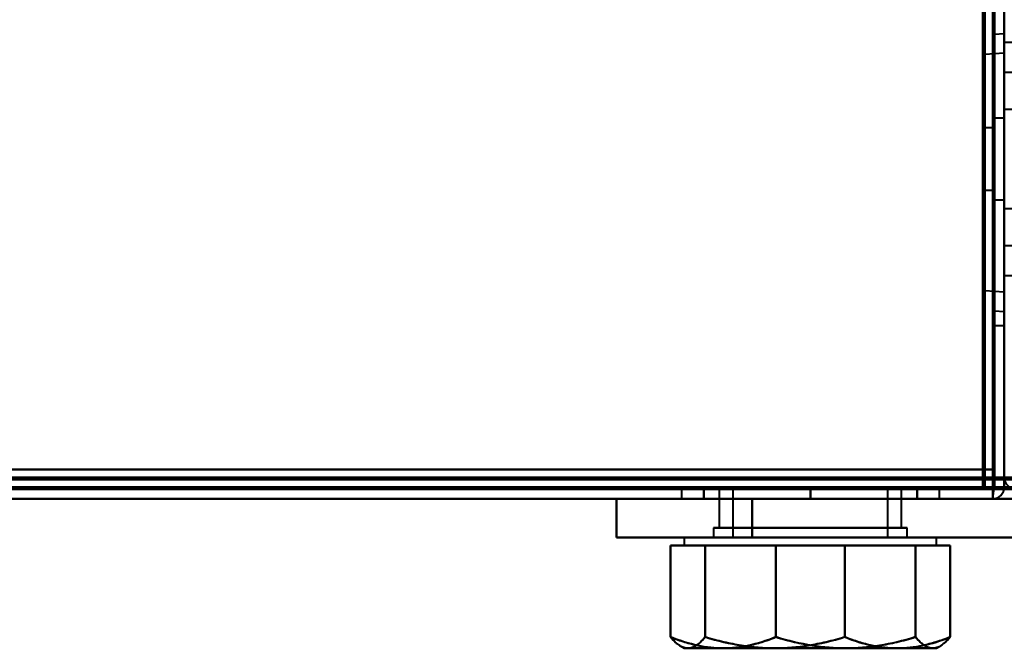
# Model space of a CAD drawing. Header units: millimetres. Extents: x -1352 to 2139, y -120 to 1046.
# Tile 46 of 77: x 499 to 550, y 121 to 153. Entities that reach past the tile are written whole.
import ezdxf

# ---------------------------------------------------------------- set-up
doc = ezdxf.new("R2010")
doc.units = ezdxf.units.MM
doc.layers.add('G-IMPT', color=8, linetype='Continuous', lineweight=40)

# ---------------------------------------------------------------- blocks, each defined once
blk = doc.blocks.new('NEXA 1000 CALQUES_dwg-755156-Avant')
at = {"layer": 'G-IMPT'}
for p, q in [((549.5, 129.472), (549.5, 937.272)), ((549.5, 145.172), (549.5, 153.047)), ((549.5, 153.047), (549.5, 145.172)), ((549.5, 153.047), (549.5, 137.297)), ((550, 137.297), (550, 153.047)), ((550, 145.172), (550, 153.047)), ((550, 153.047), (550, 145.172)), ((550, 152.322), (549.5, 152.287)), ((550, 152.322), (550, 145.172)), ((550, 145.172), (550, 152.322)), ((549.5, 145.172), (549.5, 152.287)), ((549.5, 152.287), (549.5, 145.172)), ((550.5, 151.872), (550, 151.872)), ((550.5, 151.872), (550, 151.872)), ((550, 145.872), (550, 151.872)), ((550, 145.872), (550, 151.872)), ((550, 145.872), (550, 151.872)), ((550, 151.872), (550, 145.872)), ((550, 151.872), (550, 145.872)), ((550, 151.872), (550, 145.872)), ((550, 151.32), (549, 151.25)), ((550, 151.32), (550, 145.172)), ((550, 145.172), (550, 151.32)), ((549, 151.25), (549, 145.172)), ((549, 145.172), (549, 151.25)), ((552.1, 150.322), (550, 150.322)), ((552.1, 150.322), (550, 150.322)), ((550, 150.322), (550, 145.872)), ((550, 150.322), (550, 145.872)), ((550, 150.322), (550, 145.872)), ((550, 145.872), (550, 150.322)), ((550, 145.872), (550, 150.322)), ((550, 145.872), (550, 150.322)), ((557.3, 148.422), (550, 148.422)), ((557.3, 148.422), (550, 148.422)), ((550, 145.872), (550, 148.422)), ((550, 145.872), (550, 148.422)), ((550, 145.872), (550, 148.422)), ((550, 148.422), (550, 145.872)), ((550, 148.422), (550, 145.872)), ((550, 148.422), (550, 145.872)), ((550, 147.972), (549.5, 147.972)), ((550, 147.972), (549.5, 147.972)), ((550, 147.972), (549.5, 147.972)), ((549.5, 145.872), (549.5, 147.972)), ((549.5, 147.972), (549.5, 145.872)), ((549.5, 147.972), (549.5, 143.772)), ((549.5, 145.872), (549.5, 147.972)), ((549.5, 147.972), (549.5, 145.872)), ((549.5, 147.972), (549.5, 143.772)), ((549.5, 145.872), (549.5, 147.972)), ((549.5, 147.972), (549.5, 145.872)), ((549.5, 147.972), (549.5, 143.772)), ((550, 147.972), (550, 145.872)), ((550, 145.872), (550, 147.972)), ((550, 143.772), (550, 147.972)), ((550, 147.972), (550, 143.772)), ((550, 147.972), (550, 143.772)), ((550, 143.772), (550, 147.972)), ((550, 143.772), (550, 147.972)), ((550, 147.972), (550, 145.872)), ((550, 145.872), (550, 147.972)), ((550, 143.772), (550, 147.972)), ((549.5, 147.472), (549, 147.472)), ((549.5, 147.472), (549, 147.472)), ((549.5, 147.472), (549, 147.472)), ((549, 147.472), (549, 144.272)), ((549, 147.472), (549, 145.872)), ((549, 145.872), (549, 147.472)), ((549, 147.472), (549, 144.272)), ((549, 147.472), (549, 145.872)), ((549, 145.872), (549, 147.472)), ((549, 147.472), (549, 144.272)), ((549, 147.472), (549, 145.872)), ((549, 145.872), (549, 147.472)), ((549.5, 147.472), (549.5, 144.272)), ((549.5, 147.472), (549.5, 144.272)), ((549.5, 144.272), (549.5, 147.472)), ((549.5, 144.272), (549.5, 147.472)), ((549.5, 147.472), (549.5, 144.272)), ((549.5, 147.472), (549.5, 144.272)), ((549.5, 144.272), (549.5, 147.472)), ((549.5, 144.272), (549.5, 147.472)), ((549.5, 147.472), (549.5, 144.272)), ((549.5, 147.472), (549.5, 144.272)), ((549.5, 144.272), (549.5, 147.472)), ((549.5, 144.272), (549.5, 147.472)), ((549, 145.872), (549, 144.272)), ((549, 144.272), (549, 145.872)), ((549, 145.872), (549, 144.272)), ((549, 144.272), (549, 145.872)), ((549, 145.872), (549, 144.272)), ((549, 144.272), (549, 145.872)), ((549.5, 143.772), (549.5, 145.872)), ((549.5, 145.872), (549.5, 143.772)), ((549.5, 143.772), (549.5, 145.872)), ((549.5, 145.872), (549.5, 143.772)), ((549.5, 143.772), (549.5, 145.872)), ((549.5, 145.872), (549.5, 143.772)), ((550, 139.872), (550, 145.872)), ((550, 145.872), (550, 141.422)), ((550, 139.872), (550, 145.872)), ((550, 145.872), (550, 141.422)), ((550, 139.872), (550, 145.872)), ((550, 145.872), (550, 141.422)), ((550, 143.322), (550, 145.872)), ((550, 145.872), (550, 143.772)), ((550, 143.772), (550, 145.872)), ((550, 143.322), (550, 145.872)), ((550, 143.322), (550, 145.872)), ((550, 145.872), (550, 143.772)), ((550, 143.772), (550, 145.872)), ((550, 145.872), (550, 143.322)), ((550, 141.422), (550, 145.872)), ((550, 145.872), (550, 143.322)), ((550, 141.422), (550, 145.872)), ((550, 145.872), (550, 143.322)), ((550, 141.422), (550, 145.872)), ((550, 145.872), (550, 139.872)), ((550, 145.872), (550, 139.872)), ((550, 145.872), (550, 139.872)), ((549, 145.172), (549, 139.095)), ((549, 139.095), (549, 145.172)), ((549.5, 138.057), (549.5, 145.172)), ((549.5, 137.297), (549.5, 145.172)), ((549.5, 145.172), (549.5, 138.057)), ((549.5, 145.172), (549.5, 137.297)), ((550, 145.172), (550, 138.022)), ((550, 137.297), (550, 145.172)), ((550, 145.172), (550, 137.297)), ((550, 138.022), (550, 145.172)), ((550, 145.172), (550, 139.025)), ((550, 139.025), (550, 145.172)), ((549, 144.272), (549.5, 144.272)), ((549, 144.272), (549.5, 144.272)), ((549, 144.272), (549.5, 144.272)), ((549.5, 143.772), (550, 143.772)), ((549.5, 143.772), (550, 143.772)), ((549.5, 143.772), (550, 143.772)), ((550, 143.322), (557.3, 143.322)), ((550, 143.322), (557.3, 143.322)), ((550, 141.422), (552.1, 141.422)), ((550, 141.422), (552.1, 141.422)), ((550, 139.872), (550.5, 139.872)), ((550, 139.872), (550.5, 139.872)), ((549, 139.095), (550, 139.025)), ((549.5, 138.057), (550, 138.022)), ((549.5, 137.297), (550, 137.297)), ((548.9, 128.872), (548.9, 129.472)), ((548.9, 129.472), (549.5, 129.472)), ((549.5, 129.472), (548.9, 129.472)), ((548.9, 129.472), (548.9, 128.872)), ((550, 129.472), (550.6, 129.472)), ((550, 129.472), (550.6, 129.472)), ((550.6, 129.472), (550, 129.472)), ((549.4, 128.372), (549.4, 128.972)), ((549.4, 128.972), (549.4, 128.372)), ((549.4, 128.972), (549.4, 128.372)), ((549.4, 128.372), (549.4, 128.972)), ((549.4, 128.972), (550, 128.972)), ((550, 128.972), (549.4, 128.972)), ((549.4, 128.972), (549.4, 128.372)), ((549.4, 128.372), (549.4, 128.972)), ((-548.9, 128.872), (548.9, 128.872)), ((533.35, 128.872), (533.35, 128.372)), ((533.35, 128.872), (533.35, 128.372)), ((533.35, 128.872), (540, 128.872)), ((540, 128.872), (533.35, 128.872)), ((533.35, 128.872), (540, 128.872)), ((540, 128.872), (533.35, 128.872)), ((535.3, 128.872), (535.3, 126.872)), ((535.3, 128.872), (535.3, 126.872)), ((544.07, 128.872), (535.3, 128.872)), ((535.3, 128.872), (544.7, 128.872)), ((535.3, 128.872), (544.7, 128.872)), ((544.07, 128.872), (535.3, 128.872)), ((535.3, 128.872), (544.7, 128.872)), ((535.3, 128.872), (544.7, 128.872)), ((544.7, 128.872), (535.93, 128.872)), ((544.7, 128.872), (535.93, 128.872)), ((536, 128.872), (536, 126.372)), ((536, 128.872), (536, 126.372)), ((544, 128.872), (536, 128.872)), ((544, 128.872), (536, 128.872)), ((536, 128.872), (543.839, 128.872)), ((544, 128.872), (536, 128.872)), ((544, 128.872), (536, 128.872)), ((536, 128.872), (543.839, 128.872)), ((536.161, 128.872), (544, 128.872)), ((536.161, 128.872), (544, 128.872)), ((540, 128.872), (546.65, 128.872)), ((546.65, 128.872), (540, 128.872)), ((540, 128.872), (546.65, 128.872)), ((546.65, 128.872), (540, 128.872)), ((543.839, 128.872), (544, 128.872)), ((543.839, 128.872), (544, 128.872)), ((544, 126.372), (544, 128.872)), ((544, 126.372), (544, 128.872)), ((544.7, 128.872), (544.07, 128.872)), ((544.7, 128.872), (544.07, 128.872)), ((544.7, 126.872), (544.7, 128.872)), ((544.7, 126.872), (544.7, 128.872)), ((546.65, 128.372), (546.65, 128.872)), ((546.65, 128.372), (546.65, 128.872)), ((-549.4, 128.372), (549.4, 128.372)), ((-171.4, 128.372), (584.4, 128.372)), ((530, 128.372), (530, 126.372)), ((530, 128.372), (534.165, 128.372)), ((530, 128.372), (537, 128.372)), ((537, 128.372), (530, 128.372)), ((534.165, 128.372), (530, 128.372)), ((533.35, 128.372), (540, 128.372)), ((546.65, 128.372), (533.35, 128.372)), ((546.65, 128.372), (533.35, 128.372)), ((533.35, 128.372), (540, 128.372)), ((546.65, 128.372), (533.35, 128.372)), ((546.65, 128.372), (533.35, 128.372)), ((537, 128.372), (534.165, 128.372)), ((534.165, 128.372), (537, 128.372)), ((540, 128.372), (546.65, 128.372)), ((540, 128.372), (546.65, 128.372)), ((540, 128.372), (546.65, 128.372)), ((540, 128.372), (546.65, 128.372)), ((535, 126.872), (535, 126.372)), ((535, 126.872), (535, 126.372)), ((545, 126.872), (535, 126.872)), ((545, 126.872), (535, 126.872)), ((535, 126.872), (545, 126.872)), ((535, 126.872), (545, 126.872)), ((545, 126.872), (535, 126.872)), ((545, 126.872), (535, 126.872)), ((535, 126.872), (545, 126.872)), ((535, 126.872), (545, 126.872)), ((535.3, 126.872), (537.65, 126.872)), ((542.35, 126.872), (535.3, 126.872)), ((535.3, 126.872), (537.65, 126.872)), ((542.35, 126.872), (535.3, 126.872)), ((535.93, 126.872), (544.7, 126.872)), ((535.93, 126.872), (544.7, 126.872)), ((537.65, 126.872), (544.07, 126.872)), ((544.7, 126.872), (537.65, 126.872)), ((537.65, 126.872), (544.07, 126.872)), ((544.7, 126.872), (537.65, 126.872)), ((545, 126.372), (545, 126.872)), ((545, 126.372), (545, 126.872)), ((530, 126.372), (537, 126.372)), ((530, 126.372), (537, 126.372)), ((537, 126.372), (530, 126.372)), ((537, 126.372), (530, 126.372)), ((533.5, 126.372), (533.5, 125.972)), ((533.5, 126.372), (533.5, 125.972)), ((541.823, 126.372), (533.5, 126.372)), ((541.823, 126.372), (533.5, 126.372)), ((533.5, 126.372), (541.823, 126.372)), ((533.5, 126.372), (541.823, 126.372)), ((533.5, 125.972), (535.508, 125.972)), ((535.508, 125.972), (533.5, 125.972)), ((535.508, 125.972), (533.5, 125.972)), ((533.5, 125.972), (535.508, 125.972)), ((533.685, 125.972), (538.177, 125.972)), ((538.177, 125.972), (533.685, 125.972)), ((538.177, 125.972), (533.685, 125.972)), ((533.685, 125.972), (538.177, 125.972)), ((535, 126.372), (545, 126.372)), ((535, 126.372), (545, 126.372)), ((545, 126.372), (535, 126.372)), ((545, 126.372), (535, 126.372)), ((535, 126.372), (545, 126.372)), ((535, 126.372), (545, 126.372)), ((545, 126.372), (535, 126.372)), ((545, 126.372), (535, 126.372)), ((535.508, 125.972), (541.823, 125.972)), ((541.823, 125.972), (535.508, 125.972)), ((541.823, 125.972), (535.508, 125.972)), ((535.508, 125.972), (541.823, 125.972)), ((543.839, 126.372), (536, 126.372)), ((536, 126.372), (543.839, 126.372)), ((543.839, 126.372), (536, 126.372)), ((536, 126.372), (543.839, 126.372)), ((544, 126.372), (536.161, 126.372)), ((536.161, 126.372), (544, 126.372)), ((544, 126.372), (536.161, 126.372)), ((536.161, 126.372), (544, 126.372)), ((546.5, 126.372), (538.177, 126.372)), ((546.5, 126.372), (538.177, 126.372)), ((538.177, 126.372), (546.5, 126.372)), ((538.177, 126.372), (546.5, 126.372)), ((538.177, 125.972), (544.492, 125.972)), ((544.492, 125.972), (538.177, 125.972)), ((544.492, 125.972), (538.177, 125.972)), ((538.177, 125.972), (544.492, 125.972)), ((541.823, 125.972), (546.315, 125.972)), ((546.315, 125.972), (541.823, 125.972)), ((546.315, 125.972), (541.823, 125.972)), ((541.823, 125.972), (546.315, 125.972)), ((544.492, 125.972), (546.5, 125.972)), ((546.5, 125.972), (544.492, 125.972)), ((546.5, 125.972), (544.492, 125.972)), ((544.492, 125.972), (546.5, 125.972)), ((546.5, 125.972), (546.5, 126.372)), ((546.5, 125.972), (546.5, 126.372)), ((533.314, 120.78), (533.5, 120.672)), ((533.314, 120.78), (533.5, 120.672)), ((533.5, 120.672), (535.508, 120.672)), ((535.508, 120.672), (533.5, 120.672)), ((535.508, 120.672), (533.5, 120.672)), ((533.5, 120.672), (535.508, 120.672)), ((533.685, 120.672), (538.177, 120.672)), ((538.177, 120.672), (533.685, 120.672)), ((538.177, 120.672), (533.685, 120.672)), ((533.685, 120.672), (538.177, 120.672)), ((535.508, 120.672), (541.823, 120.672)), ((541.823, 120.672), (535.508, 120.672)), ((541.823, 120.672), (535.508, 120.672)), ((535.508, 120.672), (541.823, 120.672)), ((538.177, 120.672), (544.492, 120.672)), ((544.492, 120.672), (538.177, 120.672)), ((544.492, 120.672), (538.177, 120.672)), ((538.177, 120.672), (544.492, 120.672)), ((541.823, 120.672), (546.315, 120.672)), ((546.315, 120.672), (541.823, 120.672)), ((546.315, 120.672), (541.823, 120.672)), ((541.823, 120.672), (546.315, 120.672)), ((544.492, 120.672), (546.5, 120.672)), ((546.5, 120.672), (544.492, 120.672)), ((546.5, 120.672), (544.492, 120.672)), ((544.492, 120.672), (546.5, 120.672)), ((546.5, 120.672), (546.686, 120.78)), ((546.5, 120.672), (546.686, 120.78))]:
    blk.add_line(p, q, dxfattribs=at)
at = {"layer": 'G-IMPT', "flags": 128}
for points in [[(549.4, 937.772), (549.4, 735.572), (549.4, 533.372), (549.4, 331.172), (549.4, 128.972)], [(549.4, 128.972), (549.4, 331.172), (549.4, 533.372), (549.4, 735.572), (549.4, 937.772)], [(549.4, 128.972), (549.4, 331.172), (549.4, 533.372), (549.4, 735.572), (549.4, 937.772)], [(549.5, 937.772), (549.5, 735.572), (549.5, 533.372), (549.5, 331.172), (549.5, 128.972)], [(550, 937.772), (550, 735.572), (550, 533.372), (550, 331.172), (550, 128.972)], [(550, 128.972), (550, 331.172), (550, 533.372), (550, 735.572), (550, 937.772)], [(549, 129.372), (549, 331.372), (549, 533.372), (549, 735.372), (549, 937.372)], [(549, 937.372), (549, 735.372), (549, 533.372), (549, 331.372), (549, 129.372)], [(549, 129.472), (549, 331.422), (549, 533.372), (549, 735.322), (549, 937.272)], [(549, 937.272), (549, 735.322), (549, 533.372), (549, 331.422), (549, 129.472)], [(549.5, 937.272), (549.5, 735.322), (549.5, 533.372), (549.5, 331.422), (549.5, 129.472)], [(549.5, 129.472), (549.5, 331.422), (549.5, 533.372), (549.5, 735.322), (549.5, 937.272)], [(549.5, 937.272), (549.5, 735.322), (549.5, 533.372), (549.5, 331.422), (549.5, 129.472)], [(549.5, 129.472), (549.5, 331.422), (549.5, 533.372), (549.5, 735.322), (549.5, 937.272)], [(549.5, 129.472), (549.5, 331.422), (549.5, 533.372), (549.5, 735.322), (549.5, 937.272)], [(549.5, 937.272), (549.5, 735.322), (549.5, 533.372), (549.5, 331.422), (549.5, 129.472)], [(550, 129.472), (550, 331.422), (550, 533.372), (550, 735.322), (550, 937.272)], [(550, 937.272), (550, 735.322), (550, 533.372), (550, 331.422), (550, 129.472)], [(550, 129.472), (550, 331.422), (550, 533.372), (550, 735.322), (550, 937.272)], [(550, 937.272), (550, 735.322), (550, 533.372), (550, 331.422), (550, 129.472)], [(548.9, 129.872), (548.9, 138.122), (548.9, 146.372), (548.9, 154.622), (548.9, 162.872)], [(548.9, 162.872), (548.9, 154.622), (548.9, 146.372), (548.9, 138.122), (548.9, 129.872)], [(548.9, 129.872), (548.912, 138.122), (548.925, 146.372), (548.937, 154.622), (548.95, 162.872)], [(548.95, 162.872), (548.937, 154.622), (548.925, 146.372), (548.912, 138.122), (548.9, 129.872)], [(548.95, 162.872), (548.962, 154.622), (548.975, 146.372), (548.987, 138.122), (549, 129.872)], [(549, 129.872), (548.987, 138.122), (548.975, 146.372), (548.962, 154.622), (548.95, 162.872)], [(548.95, 162.872), (548.962, 154.372), (548.975, 145.872), (548.987, 137.372), (549, 128.872)], [(549, 128.872), (548.987, 137.372), (548.975, 145.872), (548.962, 154.372), (548.95, 162.872)], [(549, 162.872), (549, 154.622), (549, 146.372), (549, 138.122), (549, 129.872)], [(549, 129.872), (549, 138.122), (549, 146.372), (549, 154.622), (549, 162.872)], [(549, 162.872), (549, 154.372), (549, 145.872), (549, 137.372), (549, 128.872)], [(549, 128.872), (549, 137.372), (549, 145.872), (549, 154.372), (549, 162.872)], [(548.9, 161.372), (548.9, 153.497), (548.9, 145.622), (548.9, 137.747), (548.9, 129.872)], [(548.9, 129.872), (548.9, 137.747), (548.9, 145.622), (548.9, 153.497), (548.9, 161.372)], [(548.9, 129.872), (548.9, 137.747), (548.9, 145.622), (548.9, 153.497), (548.9, 161.372)], [(548.9, 161.372), (548.9, 153.497), (548.9, 145.622), (548.9, 137.747), (548.9, 129.872)], [(548.9, 129.472), (548.9, 137.447), (548.9, 145.422), (548.9, 153.397), (548.9, 161.372)], [(548.9, 161.372), (548.9, 153.397), (548.9, 145.422), (548.9, 137.447), (548.9, 129.472)], [(549.4, 161.372), (549.4, 153.272), (549.4, 145.172), (549.4, 137.072), (549.4, 128.972)], [(549.4, 128.972), (549.4, 137.072), (549.4, 145.172), (549.4, 153.272), (549.4, 161.372)], [(549.4, 161.372), (549.4, 153.272), (549.4, 145.172), (549.4, 137.072), (549.4, 128.972)], [(549.4, 128.972), (549.4, 137.072), (549.4, 145.172), (549.4, 153.272), (549.4, 161.372)], [(549.4, 161.372), (549.4, 153.26), (549.4, 145.147), (549.4, 137.035), (549.4, 128.922)], [(549.4, 128.922), (549.4, 137.035), (549.4, 145.147), (549.4, 153.26), (549.4, 161.372)], [(549.4, 161.372), (549.4, 153.272), (549.4, 145.172), (549.4, 137.072), (549.4, 128.972)], [(549.4, 128.972), (549.4, 137.072), (549.4, 145.172), (549.4, 153.272), (549.4, 161.372)], [(549.5, 161.372), (549.487, 153.26), (549.475, 145.147), (549.462, 137.035), (549.45, 128.922)], [(549.45, 128.922), (549.462, 137.035), (549.475, 145.147), (549.487, 153.26), (549.5, 161.372)], [(549.5, 129.872), (549.5, 137.747), (549.5, 145.622), (549.5, 153.497), (549.5, 161.372)], [(549.5, 161.372), (549.5, 153.497), (549.5, 145.622), (549.5, 137.747), (549.5, 129.872)], [(549.5, 161.372), (549.5, 153.497), (549.5, 145.622), (549.5, 137.747), (549.5, 129.872)], [(549.5, 129.872), (549.5, 137.747), (549.5, 145.622), (549.5, 153.497), (549.5, 161.372)], [(549.5, 161.372), (549.5, 153.272), (549.5, 145.172), (549.5, 137.072), (549.5, 128.972)], [(549.5, 128.972), (549.5, 137.072), (549.5, 145.172), (549.5, 153.272), (549.5, 161.372)], [(550, 128.972), (550, 137.072), (550, 145.172), (550, 153.272), (550, 161.372)], [(550, 161.372), (550, 153.397), (550, 145.422), (550, 137.447), (550, 129.472)], [(550, 129.472), (550, 137.447), (550, 145.422), (550, 153.397), (550, 161.372)], [(550, 161.372), (550, 153.272), (550, 145.172), (550, 137.072), (550, 128.972)], [(550, 129.472), (550, 137.447), (550, 145.422), (550, 153.397), (550, 161.372)], [(-548.9, 129.872), (-274.45, 129.872), (0, 129.872), (274.45, 129.872), (548.9, 129.872)], [(548.9, 129.872), (274.45, 129.872), (0, 129.872), (-274.45, 129.872), (-548.9, 129.872)], [(548.9, 129.872), (274.45, 129.872), (0, 129.872), (-274.45, 129.872), (-548.9, 129.872)], [(-548.9, 129.872), (-274.45, 129.872), (0, 129.872), (274.45, 129.872), (548.9, 129.872)], [(-548.9, 129.872), (-274.45, 129.872), (0, 129.872), (274.45, 129.872), (548.9, 129.872)], [(548.9, 129.872), (274.45, 129.872), (0, 129.872), (-274.45, 129.872), (-548.9, 129.872)], [(-548.9, 129.872), (-274.45, 129.872), (0, 129.872), (274.45, 129.872), (548.9, 129.872)], [(548.9, 129.872), (274.45, 129.872), (0, 129.872), (-274.45, 129.872), (-548.9, 129.872)], [(-548.9, 129.472), (-274.45, 129.472), (0, 129.472), (274.45, 129.472), (548.9, 129.472)], [(548.9, 129.472), (274.45, 129.472), (0, 129.472), (-274.45, 129.472), (-548.9, 129.472)], [(-170.9, 129.472), (17.8, 129.472), (206.5, 129.472), (395.2, 129.472), (583.9, 129.472)], [(-170.9, 129.472), (17.8, 129.472), (206.5, 129.472), (395.2, 129.472), (583.9, 129.472)], [(583.9, 129.472), (395.2, 129.472), (206.5, 129.472), (17.8, 129.472), (-170.9, 129.472)], [(548.9, 129.422), (548.9, 129.435), (548.9, 129.447), (548.9, 129.46), (548.9, 129.472)], [(548.9, 129.472), (548.912, 129.472), (548.925, 129.472), (548.937, 129.472), (548.95, 129.472)], [(548.95, 129.472), (548.962, 129.472), (548.975, 129.472), (548.987, 129.472), (549, 129.472)], [(549, 129.872), (549.125, 129.872), (549.25, 129.872), (549.375, 129.872), (549.5, 129.872)], [(549.5, 129.872), (549.375, 129.872), (549.25, 129.872), (549.125, 129.872), (549, 129.872)], [(549, 129.872), (549.125, 129.872), (549.25, 129.872), (549.375, 129.872), (549.5, 129.872)], [(549.5, 129.872), (549.375, 129.872), (549.25, 129.872), (549.125, 129.872), (549, 129.872)], [(549, 129.472), (549.125, 129.472), (549.25, 129.472), (549.375, 129.472), (549.5, 129.472)], [(549.5, 129.472), (549.375, 129.472), (549.25, 129.472), (549.125, 129.472), (549, 129.472)], [(549, 129.472), (549, 129.46), (549, 129.447), (549, 129.435), (549, 129.422)], [(549.5, 128.972), (549.5, 129.097), (549.5, 129.222), (549.5, 129.347), (549.5, 129.472)], [(549.5, 129.472), (549.5, 129.347), (549.5, 129.222), (549.5, 129.097), (549.5, 128.972)], [(550, 129.472), (550, 129.347), (550, 129.222), (550, 129.097), (550, 128.972)], [(550, 128.972), (550, 129.097), (550, 129.222), (550, 129.347), (550, 129.472)], [(550, 128.972), (550, 129.097), (550, 129.222), (550, 129.347), (550, 129.472)], [(550, 129.472), (550, 129.347), (550, 129.222), (550, 129.097), (550, 128.972)], [(550.55, 129.472), (550.412, 129.472), (550.275, 129.472), (550.137, 129.472), (550, 129.472)], [(550, 129.472), (550.137, 129.472), (550.275, 129.472), (550.412, 129.472), (550.55, 129.472)], [(550, 129.472), (550.137, 129.46), (550.275, 129.447), (550.412, 129.435), (550.55, 129.422)], [(549.4, 128.972), (274.7, 128.972), (0, 128.972), (-274.7, 128.972), (-549.4, 128.972)], [(-549.4, 128.972), (-274.7, 128.972), (0, 128.972), (274.7, 128.972), (549.4, 128.972)], [(549.4, 128.972), (274.7, 128.972), (0, 128.972), (-274.7, 128.972), (-549.4, 128.972)], [(-549.4, 128.972), (-274.7, 128.972), (0, 128.972), (274.7, 128.972), (549.4, 128.972)], [(549.4, 128.972), (274.7, 128.972), (0, 128.972), (-274.7, 128.972), (-549.4, 128.972)], [(-549.4, 128.972), (-274.7, 128.972), (0, 128.972), (274.7, 128.972), (549.4, 128.972)], [(549.4, 128.972), (274.7, 128.972), (0, 128.972), (-274.7, 128.972), (-549.4, 128.972)], [(-549.4, 128.972), (-274.7, 128.972), (0, 128.972), (274.7, 128.972), (549.4, 128.972)], [(-549.4, 128.972), (-274.7, 128.972), (0, 128.972), (274.7, 128.972), (549.4, 128.972)], [(-549, 129.372), (-274.5, 129.372), (0, 129.372), (274.5, 129.372), (549, 129.372)], [(549, 129.372), (274.5, 129.372), (0, 129.372), (-274.5, 129.372), (-549, 129.372)], [(-548.9, 129.372), (-274.45, 129.372), (0, 129.372), (274.45, 129.372), (548.9, 129.372)], [(548.9, 129.372), (274.45, 129.372), (0, 129.372), (-274.45, 129.372), (-548.9, 129.372)], [(584.4, 128.972), (395.45, 128.972), (206.5, 128.972), (17.55, 128.972), (-171.4, 128.972)], [(584.4, 128.972), (395.45, 128.972), (206.5, 128.972), (17.55, 128.972), (-171.4, 128.972)], [(-171.4, 128.972), (17.55, 128.972), (206.5, 128.972), (395.45, 128.972), (584.4, 128.972)], [(583.9, 129.372), (395.2, 129.372), (206.5, 129.372), (17.8, 129.372), (-170.9, 129.372)], [(-170.9, 129.372), (17.8, 129.372), (206.5, 129.372), (395.2, 129.372), (583.9, 129.372)], [(583.9, 129.372), (395.2, 129.372), (206.5, 129.372), (17.8, 129.372), (-170.9, 129.372)], [(548.9, 129.372), (548.9, 129.385), (548.9, 129.397), (548.9, 129.41), (548.9, 129.422)], [(548.9, 129.372), (548.9, 129.247), (548.9, 129.122), (548.9, 128.997), (548.9, 128.872)], [(548.9, 128.872), (548.9, 128.997), (548.9, 129.122), (548.9, 129.247), (548.9, 129.372)], [(548.95, 129.372), (548.937, 129.372), (548.925, 129.372), (548.912, 129.372), (548.9, 129.372)], [(549, 129.372), (548.987, 129.372), (548.975, 129.372), (548.962, 129.372), (548.95, 129.372)], [(549, 129.422), (549, 129.41), (549, 129.397), (549, 129.385), (549, 129.372)], [(549.45, 128.972), (549.437, 128.972), (549.425, 128.972), (549.412, 128.972), (549.4, 128.972)], [(549.4, 128.972), (549.4, 128.96), (549.4, 128.947), (549.4, 128.935), (549.4, 128.922)], [(549.5, 128.972), (549.487, 128.972), (549.475, 128.972), (549.462, 128.972), (549.45, 128.972)], [(550, 128.972), (549.875, 128.972), (549.75, 128.972), (549.625, 128.972), (549.5, 128.972)], [(549.5, 128.972), (549.625, 128.972), (549.75, 128.972), (549.875, 128.972), (550, 128.972)], [(-549.4, 128.872), (-274.7, 128.872), (0, 128.872), (274.7, 128.872), (549.4, 128.872)], [(549.4, 128.872), (274.7, 128.872), (0, 128.872), (-274.7, 128.872), (-549.4, 128.872)], [(549.4, 128.872), (274.7, 128.872), (0, 128.872), (-274.7, 128.872), (-549.4, 128.872)], [(549, 128.872), (274.5, 128.872), (0, 128.872), (-274.5, 128.872), (-549, 128.872)], [(-549, 128.872), (-274.5, 128.872), (0, 128.872), (274.5, 128.872), (549, 128.872)], [(-549, 128.872), (-274.5, 128.872), (0, 128.872), (274.5, 128.872), (549, 128.872)], [(549, 128.872), (274.5, 128.872), (0, 128.872), (-274.5, 128.872), (-549, 128.872)], [(-548.9, 128.872), (-274.45, 128.872), (0, 128.872), (274.45, 128.872), (548.9, 128.872)], [(548.9, 128.872), (274.45, 128.872), (0, 128.872), (-274.45, 128.872), (-548.9, 128.872)], [(548.9, 128.872), (274.45, 128.872), (0, 128.872), (-274.45, 128.872), (-548.9, 128.872)], [(-548.9, 128.872), (-274.45, 128.872), (0, 128.872), (274.45, 128.872), (548.9, 128.872)], [(-548.9, 128.872), (-274.45, 128.872), (0, 128.872), (274.45, 128.872), (548.9, 128.872)], [(548.9, 128.872), (274.45, 128.872), (0, 128.872), (-274.45, 128.872), (-548.9, 128.872)], [(-171.4, 128.872), (17.55, 128.872), (206.5, 128.872), (395.45, 128.872), (584.4, 128.872)], [(-170.9, 128.872), (17.8, 128.872), (206.5, 128.872), (395.2, 128.872), (583.9, 128.872)], [(583.9, 128.872), (395.2, 128.872), (206.5, 128.872), (17.8, 128.872), (-170.9, 128.872)], [(583.9, 128.872), (395.2, 128.872), (206.5, 128.872), (17.8, 128.872), (-170.9, 128.872)], [(-170.9, 128.872), (17.8, 128.872), (206.5, 128.872), (395.2, 128.872), (583.9, 128.872)], [(-170.9, 128.872), (17.8, 128.872), (206.5, 128.872), (395.2, 128.872), (583.9, 128.872)], [(583.9, 128.872), (395.2, 128.872), (206.5, 128.872), (17.8, 128.872), (-170.9, 128.872)], [(540, 128.872), (538.625, 128.872), (537.25, 128.872), (535.875, 128.872), (534.5, 128.872)], [(534.5, 128.872), (534.5, 128.747), (534.5, 128.622), (534.5, 128.497), (534.5, 128.372)], [(534.5, 128.872), (534.5, 128.747), (534.5, 128.622), (534.5, 128.497), (534.5, 128.372)], [(534.5, 128.372), (534.5, 128.497), (534.5, 128.622), (534.5, 128.747), (534.5, 128.872)], [(534.5, 128.872), (535.875, 128.872), (537.25, 128.872), (538.625, 128.872), (540, 128.872)], [(534.5, 128.372), (534.5, 128.497), (534.5, 128.622), (534.5, 128.747), (534.5, 128.872)], [(540, 128.872), (538.625, 128.872), (537.25, 128.872), (535.875, 128.872), (534.5, 128.872)], [(534.5, 128.872), (535.875, 128.872), (537.25, 128.872), (538.625, 128.872), (540, 128.872)], [(540, 128.872), (538.625, 128.872), (537.25, 128.872), (535.875, 128.872), (534.5, 128.872)], [(534.5, 128.872), (534.5, 128.747), (534.5, 128.622), (534.5, 128.497), (534.5, 128.372)], [(534.5, 128.872), (534.5, 128.747), (534.5, 128.622), (534.5, 128.497), (534.5, 128.372)], [(534.5, 128.372), (534.5, 128.497), (534.5, 128.622), (534.5, 128.747), (534.5, 128.872)], [(534.5, 128.872), (535.875, 128.872), (537.25, 128.872), (538.625, 128.872), (540, 128.872)], [(534.5, 128.372), (534.5, 128.497), (534.5, 128.622), (534.5, 128.747), (534.5, 128.872)], [(540, 128.872), (538.625, 128.872), (537.25, 128.872), (535.875, 128.872), (534.5, 128.872)], [(534.5, 128.872), (535.875, 128.872), (537.25, 128.872), (538.625, 128.872), (540, 128.872)], [(540, 128.372), (540, 128.497), (540, 128.622), (540, 128.747), (540, 128.872)], [(540, 128.872), (540, 128.747), (540, 128.622), (540, 128.497), (540, 128.372)], [(540, 128.872), (541.375, 128.872), (542.75, 128.872), (544.125, 128.872), (545.5, 128.872)], [(540, 128.372), (540, 128.497), (540, 128.622), (540, 128.747), (540, 128.872)], [(545.5, 128.872), (544.125, 128.872), (542.75, 128.872), (541.375, 128.872), (540, 128.872)], [(540, 128.872), (540, 128.747), (540, 128.622), (540, 128.497), (540, 128.372)], [(540, 128.872), (541.375, 128.872), (542.75, 128.872), (544.125, 128.872), (545.5, 128.872)], [(545.5, 128.872), (544.125, 128.872), (542.75, 128.872), (541.375, 128.872), (540, 128.872)], [(540, 128.372), (540, 128.497), (540, 128.622), (540, 128.747), (540, 128.872)], [(540, 128.872), (540, 128.747), (540, 128.622), (540, 128.497), (540, 128.372)], [(540, 128.872), (541.375, 128.872), (542.75, 128.872), (544.125, 128.872), (545.5, 128.872)], [(540, 128.372), (540, 128.497), (540, 128.622), (540, 128.747), (540, 128.872)], [(545.5, 128.872), (544.125, 128.872), (542.75, 128.872), (541.375, 128.872), (540, 128.872)], [(540, 128.872), (540, 128.747), (540, 128.622), (540, 128.497), (540, 128.372)], [(540, 128.872), (541.375, 128.872), (542.75, 128.872), (544.125, 128.872), (545.5, 128.872)], [(545.5, 128.872), (544.125, 128.872), (542.75, 128.872), (541.375, 128.872), (540, 128.872)], [(545.5, 128.872), (545.5, 128.747), (545.5, 128.622), (545.5, 128.497), (545.5, 128.372)], [(545.5, 128.872), (545.5, 128.747), (545.5, 128.622), (545.5, 128.497), (545.5, 128.372)], [(545.5, 128.372), (545.5, 128.497), (545.5, 128.622), (545.5, 128.747), (545.5, 128.872)], [(545.5, 128.372), (545.5, 128.497), (545.5, 128.622), (545.5, 128.747), (545.5, 128.872)], [(545.5, 128.872), (545.5, 128.747), (545.5, 128.622), (545.5, 128.497), (545.5, 128.372)], [(545.5, 128.872), (545.5, 128.747), (545.5, 128.622), (545.5, 128.497), (545.5, 128.372)], [(545.5, 128.372), (545.5, 128.497), (545.5, 128.622), (545.5, 128.747), (545.5, 128.872)], [(545.5, 128.372), (545.5, 128.497), (545.5, 128.622), (545.5, 128.747), (545.5, 128.872)], [(548.9, 128.872), (549.025, 128.872), (549.15, 128.872), (549.275, 128.872), (549.4, 128.872)], [(549.4, 128.872), (549.275, 128.872), (549.15, 128.872), (549.025, 128.872), (548.9, 128.872)], [(549.45, 128.922), (549.437, 128.785), (549.425, 128.647), (549.412, 128.51), (549.4, 128.372)], [(549.4, 128.922), (549.4, 128.785), (549.4, 128.647), (549.4, 128.51), (549.4, 128.372)], [(549.4, 128.372), (549.412, 128.51), (549.425, 128.647), (549.437, 128.785), (549.45, 128.922)], [(549.4, 128.372), (549.4, 128.51), (549.4, 128.647), (549.4, 128.785), (549.4, 128.922)], [(549.4, 128.922), (549.4, 128.91), (549.4, 128.897), (549.4, 128.885), (549.4, 128.872)], [(549.4, 128.872), (549.4, 128.747), (549.4, 128.622), (549.4, 128.497), (549.4, 128.372)], [(549.4, 128.372), (549.4, 128.497), (549.4, 128.622), (549.4, 128.747), (549.4, 128.872)], [(549.4, 128.372), (274.7, 128.372), (0, 128.372), (-274.7, 128.372), (-549.4, 128.372)], [(-549.4, 128.372), (-274.7, 128.372), (0, 128.372), (274.7, 128.372), (549.4, 128.372)], [(584.4, 128.372), (395.45, 128.372), (206.5, 128.372), (17.55, 128.372), (-171.4, 128.372)], [(-171.4, 128.372), (17.55, 128.372), (206.5, 128.372), (395.45, 128.372), (584.4, 128.372)], [(584.4, 128.372), (395.45, 128.372), (206.5, 128.372), (17.55, 128.372), (-171.4, 128.372)], [(-171.4, 128.372), (17.55, 128.372), (206.5, 128.372), (395.45, 128.372), (584.4, 128.372)], [(431.27, 128.372), (456.993, 128.372), (482.717, 128.372), (508.441, 128.372), (534.165, 128.372)], [(534.165, 128.372), (508.441, 128.372), (482.717, 128.372), (456.993, 128.372), (431.27, 128.372)], [(530, 128.372), (506.359, 128.372), (482.717, 128.372), (459.076, 128.372), (435.434, 128.372)], [(435.434, 128.372), (459.076, 128.372), (482.717, 128.372), (506.359, 128.372), (530, 128.372)], [(530, 128.372), (506.359, 128.372), (482.717, 128.372), (459.076, 128.372), (435.434, 128.372)], [(435.434, 128.372), (459.076, 128.372), (482.717, 128.372), (506.359, 128.372), (530, 128.372)], [(549.4, 128.372), (544.55, 128.372), (539.7, 128.372), (534.85, 128.372), (530, 128.372)], [(530, 128.372), (534.85, 128.372), (539.7, 128.372), (544.55, 128.372), (549.4, 128.372)], [(530, 126.372), (530, 126.872), (530, 127.372), (530, 127.872), (530, 128.372)], [(530, 128.372), (530, 127.872), (530, 127.372), (530, 126.872), (530, 126.372)], [(530, 128.372), (530, 127.872), (530, 127.372), (530, 126.872), (530, 126.372)], [(530, 126.372), (530, 126.872), (530, 127.372), (530, 127.872), (530, 128.372)], [(549.4, 128.372), (544.55, 128.372), (539.7, 128.372), (534.85, 128.372), (530, 128.372)], [(530, 128.372), (534.85, 128.372), (539.7, 128.372), (544.55, 128.372), (549.4, 128.372)], [(549.4, 128.372), (545.591, 128.372), (541.782, 128.372), (537.973, 128.372), (534.165, 128.372)], [(534.165, 128.372), (537.973, 128.372), (541.782, 128.372), (545.591, 128.372), (549.4, 128.372)], [(534.5, 128.372), (535.875, 128.372), (537.25, 128.372), (538.625, 128.372), (540, 128.372)], [(540, 128.372), (538.625, 128.372), (537.25, 128.372), (535.875, 128.372), (534.5, 128.372)], [(540, 128.372), (538.625, 128.372), (537.25, 128.372), (535.875, 128.372), (534.5, 128.372)], [(534.5, 128.372), (535.875, 128.372), (537.25, 128.372), (538.625, 128.372), (540, 128.372)], [(534.5, 128.372), (535.875, 128.372), (537.25, 128.372), (538.625, 128.372), (540, 128.372)], [(540, 128.372), (538.625, 128.372), (537.25, 128.372), (535.875, 128.372), (534.5, 128.372)], [(540, 128.372), (538.625, 128.372), (537.25, 128.372), (535.875, 128.372), (534.5, 128.372)], [(534.5, 128.372), (535.875, 128.372), (537.25, 128.372), (538.625, 128.372), (540, 128.372)], [(537, 128.372), (542.808, 128.372), (548.616, 128.372), (554.425, 128.372), (560.233, 128.372)], [(537, 126.372), (537, 126.872), (537, 127.372), (537, 127.872), (537, 128.372)], [(537, 128.372), (540.1, 128.372), (543.2, 128.372), (546.3, 128.372), (549.4, 128.372)], [(560.233, 128.372), (554.425, 128.372), (548.616, 128.372), (542.808, 128.372), (537, 128.372)], [(537, 128.372), (537, 127.872), (537, 127.372), (537, 126.872), (537, 126.372)], [(537, 126.372), (537, 126.872), (537, 127.372), (537, 127.872), (537, 128.372)], [(537, 128.372), (537, 127.872), (537, 127.372), (537, 126.872), (537, 126.372)], [(549.4, 128.372), (546.3, 128.372), (543.2, 128.372), (540.1, 128.372), (537, 128.372)], [(545.5, 128.372), (544.125, 128.372), (542.75, 128.372), (541.375, 128.372), (540, 128.372)], [(540, 128.372), (541.375, 128.372), (542.75, 128.372), (544.125, 128.372), (545.5, 128.372)], [(545.5, 128.372), (544.125, 128.372), (542.75, 128.372), (541.375, 128.372), (540, 128.372)], [(540, 128.372), (541.375, 128.372), (542.75, 128.372), (544.125, 128.372), (545.5, 128.372)], [(545.5, 128.372), (544.125, 128.372), (542.75, 128.372), (541.375, 128.372), (540, 128.372)], [(540, 128.372), (541.375, 128.372), (542.75, 128.372), (544.125, 128.372), (545.5, 128.372)], [(545.5, 128.372), (544.125, 128.372), (542.75, 128.372), (541.375, 128.372), (540, 128.372)], [(540, 128.372), (541.375, 128.372), (542.75, 128.372), (544.125, 128.372), (545.5, 128.372)], [(552, 128.372), (551.35, 128.372), (550.7, 128.372), (550.05, 128.372), (549.4, 128.372)], [(549.4, 128.372), (550.05, 128.372), (550.7, 128.372), (551.35, 128.372), (552, 128.372)], [(533.685, 125.972), (533.463, 125.972), (533.24, 125.972), (533.018, 125.972), (532.796, 125.972)], [(532.796, 125.972), (532.796, 124.792), (532.796, 123.613), (532.796, 122.433), (532.796, 121.253)], [(532.796, 121.253), (532.796, 122.433), (532.796, 123.613), (532.796, 124.792), (532.796, 125.972)], [(532.796, 125.972), (533.474, 125.972), (534.152, 125.972), (534.83, 125.972), (535.508, 125.972)], [(535.508, 125.972), (534.83, 125.972), (534.152, 125.972), (533.474, 125.972), (532.796, 125.972)], [(532.796, 125.972), (533.018, 125.972), (533.24, 125.972), (533.463, 125.972), (533.685, 125.972)], [(535.508, 125.972), (534.83, 125.972), (534.152, 125.972), (533.474, 125.972), (532.796, 125.972)], [(532.796, 125.972), (533.018, 125.972), (533.24, 125.972), (533.463, 125.972), (533.685, 125.972)], [(533.685, 125.972), (533.463, 125.972), (533.24, 125.972), (533.018, 125.972), (532.796, 125.972)], [(532.796, 125.972), (532.796, 124.792), (532.796, 123.613), (532.796, 122.433), (532.796, 121.253)], [(532.796, 121.253), (532.796, 122.433), (532.796, 123.613), (532.796, 124.792), (532.796, 125.972)], [(532.796, 125.972), (533.474, 125.972), (534.152, 125.972), (534.83, 125.972), (535.508, 125.972)], [(534.575, 125.972), (534.352, 125.972), (534.13, 125.972), (533.908, 125.972), (533.685, 125.972)], [(533.685, 125.972), (533.908, 125.972), (534.13, 125.972), (534.352, 125.972), (534.575, 125.972)], [(533.685, 125.972), (533.908, 125.972), (534.13, 125.972), (534.352, 125.972), (534.575, 125.972)], [(534.575, 125.972), (534.352, 125.972), (534.13, 125.972), (533.908, 125.972), (533.685, 125.972)], [(538.177, 125.972), (537.276, 125.972), (536.376, 125.972), (535.475, 125.972), (534.575, 125.972)], [(534.575, 125.972), (534.575, 124.792), (534.575, 123.613), (534.575, 122.433), (534.575, 121.253)], [(534.575, 121.253), (534.575, 122.433), (534.575, 123.613), (534.575, 124.792), (534.575, 125.972)], [(534.575, 125.972), (535.475, 125.972), (536.376, 125.972), (537.276, 125.972), (538.177, 125.972)], [(534.575, 125.972), (535.475, 125.972), (536.376, 125.972), (537.276, 125.972), (538.177, 125.972)], [(534.575, 121.253), (534.575, 122.433), (534.575, 123.613), (534.575, 124.792), (534.575, 125.972)], [(538.177, 125.972), (537.276, 125.972), (536.376, 125.972), (535.475, 125.972), (534.575, 125.972)], [(534.575, 125.972), (534.575, 124.792), (534.575, 123.613), (534.575, 122.433), (534.575, 121.253)], [(535.508, 125.972), (536.187, 125.972), (536.865, 125.972), (537.543, 125.972), (538.221, 125.972)], [(538.221, 125.972), (537.543, 125.972), (536.865, 125.972), (536.187, 125.972), (535.508, 125.972)], [(538.221, 125.972), (537.543, 125.972), (536.865, 125.972), (536.187, 125.972), (535.508, 125.972)], [(535.508, 125.972), (536.187, 125.972), (536.865, 125.972), (537.543, 125.972), (538.221, 125.972)], [(560.233, 126.372), (554.425, 126.372), (548.616, 126.372), (542.808, 126.372), (537, 126.372)], [(537, 126.372), (542.808, 126.372), (548.616, 126.372), (554.425, 126.372), (560.233, 126.372)], [(560.233, 126.372), (554.425, 126.372), (548.616, 126.372), (542.808, 126.372), (537, 126.372)], [(537, 126.372), (542.808, 126.372), (548.616, 126.372), (554.425, 126.372), (560.233, 126.372)], [(541.779, 125.972), (540.878, 125.972), (539.978, 125.972), (539.077, 125.972), (538.177, 125.972)], [(538.177, 125.972), (539.077, 125.972), (539.978, 125.972), (540.878, 125.972), (541.779, 125.972)], [(538.177, 125.972), (539.077, 125.972), (539.978, 125.972), (540.878, 125.972), (541.779, 125.972)], [(541.779, 125.972), (540.878, 125.972), (539.978, 125.972), (539.077, 125.972), (538.177, 125.972)], [(538.221, 125.972), (538.221, 124.792), (538.221, 123.613), (538.221, 122.433), (538.221, 121.253)], [(538.221, 121.253), (538.221, 122.433), (538.221, 123.613), (538.221, 124.792), (538.221, 125.972)], [(538.221, 125.972), (539.122, 125.972), (540.022, 125.972), (540.923, 125.972), (541.823, 125.972)], [(541.823, 125.972), (540.923, 125.972), (540.022, 125.972), (539.122, 125.972), (538.221, 125.972)], [(541.823, 125.972), (540.923, 125.972), (540.022, 125.972), (539.122, 125.972), (538.221, 125.972)], [(538.221, 121.253), (538.221, 122.433), (538.221, 123.613), (538.221, 124.792), (538.221, 125.972)], [(538.221, 125.972), (539.122, 125.972), (540.022, 125.972), (540.923, 125.972), (541.823, 125.972)], [(538.221, 125.972), (538.221, 124.792), (538.221, 123.613), (538.221, 122.433), (538.221, 121.253)], [(544.492, 125.972), (543.813, 125.972), (543.135, 125.972), (542.457, 125.972), (541.779, 125.972)], [(541.779, 125.972), (541.779, 124.792), (541.779, 123.613), (541.779, 122.433), (541.779, 121.253)], [(541.779, 121.253), (541.779, 122.433), (541.779, 123.613), (541.779, 124.792), (541.779, 125.972)], [(541.779, 125.972), (542.457, 125.972), (543.135, 125.972), (543.813, 125.972), (544.492, 125.972)], [(541.779, 125.972), (542.457, 125.972), (543.135, 125.972), (543.813, 125.972), (544.492, 125.972)], [(544.492, 125.972), (543.813, 125.972), (543.135, 125.972), (542.457, 125.972), (541.779, 125.972)], [(541.779, 125.972), (541.779, 124.792), (541.779, 123.613), (541.779, 122.433), (541.779, 121.253)], [(541.779, 121.253), (541.779, 122.433), (541.779, 123.613), (541.779, 124.792), (541.779, 125.972)], [(541.823, 125.972), (542.724, 125.972), (543.624, 125.972), (544.525, 125.972), (545.425, 125.972)], [(545.425, 125.972), (544.525, 125.972), (543.624, 125.972), (542.724, 125.972), (541.823, 125.972)], [(545.425, 125.972), (544.525, 125.972), (543.624, 125.972), (542.724, 125.972), (541.823, 125.972)], [(541.823, 125.972), (542.724, 125.972), (543.624, 125.972), (544.525, 125.972), (545.425, 125.972)], [(547.204, 125.972), (546.526, 125.972), (545.848, 125.972), (545.17, 125.972), (544.492, 125.972)], [(544.492, 125.972), (545.17, 125.972), (545.848, 125.972), (546.526, 125.972), (547.204, 125.972)], [(544.492, 125.972), (545.17, 125.972), (545.848, 125.972), (546.526, 125.972), (547.204, 125.972)], [(547.204, 125.972), (546.526, 125.972), (545.848, 125.972), (545.17, 125.972), (544.492, 125.972)], [(545.425, 125.972), (545.425, 124.792), (545.425, 123.613), (545.425, 122.433), (545.425, 121.253)], [(545.425, 121.253), (545.425, 122.433), (545.425, 123.613), (545.425, 124.792), (545.425, 125.972)], [(545.425, 125.972), (545.648, 125.972), (545.87, 125.972), (546.092, 125.972), (546.315, 125.972)], [(546.315, 125.972), (546.092, 125.972), (545.87, 125.972), (545.648, 125.972), (545.425, 125.972)], [(546.315, 125.972), (546.092, 125.972), (545.87, 125.972), (545.648, 125.972), (545.425, 125.972)], [(545.425, 121.253), (545.425, 122.433), (545.425, 123.613), (545.425, 124.792), (545.425, 125.972)], [(545.425, 125.972), (545.648, 125.972), (545.87, 125.972), (546.092, 125.972), (546.315, 125.972)], [(545.425, 125.972), (545.425, 124.792), (545.425, 123.613), (545.425, 122.433), (545.425, 121.253)], [(546.315, 125.972), (546.537, 125.972), (546.76, 125.972), (546.982, 125.972), (547.204, 125.972)], [(547.204, 125.972), (546.982, 125.972), (546.76, 125.972), (546.537, 125.972), (546.315, 125.972)], [(547.204, 125.972), (546.982, 125.972), (546.76, 125.972), (546.537, 125.972), (546.315, 125.972)], [(546.315, 125.972), (546.537, 125.972), (546.76, 125.972), (546.982, 125.972), (547.204, 125.972)], [(547.204, 121.253), (547.204, 122.433), (547.204, 123.613), (547.204, 124.792), (547.204, 125.972)], [(547.204, 125.972), (547.204, 124.792), (547.204, 123.613), (547.204, 122.433), (547.204, 121.253)], [(547.204, 121.253), (547.204, 122.433), (547.204, 123.613), (547.204, 124.792), (547.204, 125.972)], [(547.204, 125.972), (547.204, 124.792), (547.204, 123.613), (547.204, 122.433), (547.204, 121.253)]]:
    blk.add_lwpolyline(points, dxfattribs=at)
at = {"layer": 'G-IMPT'}
for centre, start, end in [((550.6, 129.472), 180, 270), ((549.4, 128.972), 270, 0), ((549.4, 128.972), 270, 360), ((549.4, 128.972), 270, 0), ((549.4, 128.972), 270, 360)]:
    blk.add_arc(centre, 0.6, start, end, dxfattribs=at)
for points, knots in [([(533.685, 120.672), (533.544, 120.671), (533.339, 120.74), (533.039, 120.979), (532.877, 121.153), (532.796, 121.253)], [0, 0, 0, 0, 0.5, 0.75, 1, 1, 1, 1]), ([(532.796, 121.253), (533.047, 121.153), (533.531, 120.979), (534.438, 120.74), (535.073, 120.671), (535.508, 120.672)], [0, 0, 0, 0, 0.25, 0.5, 1, 1, 1, 1]), ([(533.685, 120.672), (533.544, 120.671), (533.339, 120.74), (533.039, 120.979), (532.877, 121.153), (532.796, 121.253)], [0, 0, 0, 0, 0.5, 0.75, 1, 1, 1, 1]), ([(532.796, 121.253), (533.047, 121.153), (533.531, 120.979), (534.438, 120.74), (535.073, 120.671), (535.508, 120.672)], [0, 0, 0, 0, 0.25, 0.5, 1, 1, 1, 1]), ([(534.575, 121.253), (534.491, 121.153), (534.337, 120.979), (534.043, 120.74), (533.83, 120.671), (533.685, 120.672)], [0, 0, 0, 0, 0.25, 0.5, 1, 1, 1, 1]), ([(534.575, 121.253), (534.491, 121.153), (534.337, 120.979), (534.043, 120.74), (533.83, 120.671), (533.685, 120.672)], [0, 0, 0, 0, 0.25, 0.5, 1, 1, 1, 1]), ([(538.177, 120.672), (537.598, 120.671), (536.752, 120.74), (535.55, 120.979), (534.909, 121.153), (534.575, 121.253)], [0, 0, 0, 0, 0.5, 0.75, 1, 1, 1, 1]), ([(538.177, 120.672), (537.598, 120.671), (536.752, 120.74), (535.55, 120.979), (534.909, 121.153), (534.575, 121.253)], [0, 0, 0, 0, 0.5, 0.75, 1, 1, 1, 1]), ([(535.508, 120.672), (535.946, 120.671), (536.587, 120.74), (537.489, 120.979), (537.969, 121.153), (538.221, 121.253)], [0, 0, 0, 0, 0.5, 0.75, 1, 1, 1, 1]), ([(535.508, 120.672), (535.946, 120.671), (536.587, 120.74), (537.489, 120.979), (537.969, 121.153), (538.221, 121.253)], [0, 0, 0, 0, 0.5, 0.75, 1, 1, 1, 1]), ([(541.779, 121.253), (541.445, 121.153), (540.806, 120.979), (539.605, 120.74), (538.757, 120.671), (538.177, 120.672)], [0, 0, 0, 0, 0.25, 0.5, 1, 1, 1, 1]), ([(541.779, 121.253), (541.445, 121.153), (540.806, 120.979), (539.605, 120.74), (538.757, 120.671), (538.177, 120.672)], [0, 0, 0, 0, 0.25, 0.5, 1, 1, 1, 1]), ([(538.221, 121.253), (538.555, 121.153), (539.194, 120.979), (540.395, 120.74), (541.243, 120.671), (541.823, 120.672)], [0, 0, 0, 0, 0.25, 0.5, 1, 1, 1, 1]), ([(538.221, 121.253), (538.555, 121.153), (539.194, 120.979), (540.395, 120.74), (541.243, 120.671), (541.823, 120.672)], [0, 0, 0, 0, 0.25, 0.5, 1, 1, 1, 1]), ([(544.492, 120.672), (544.054, 120.671), (543.413, 120.74), (542.511, 120.979), (542.031, 121.153), (541.779, 121.253)], [0, 0, 0, 0, 0.5, 0.75, 1, 1, 1, 1]), ([(544.492, 120.672), (544.054, 120.671), (543.413, 120.74), (542.511, 120.979), (542.031, 121.153), (541.779, 121.253)], [0, 0, 0, 0, 0.5, 0.75, 1, 1, 1, 1]), ([(541.823, 120.672), (542.402, 120.671), (543.248, 120.74), (544.45, 120.979), (545.091, 121.153), (545.425, 121.253)], [0, 0, 0, 0, 0.5, 0.75, 1, 1, 1, 1]), ([(541.823, 120.672), (542.402, 120.671), (543.248, 120.74), (544.45, 120.979), (545.091, 121.153), (545.425, 121.253)], [0, 0, 0, 0, 0.5, 0.75, 1, 1, 1, 1]), ([(547.204, 121.253), (546.953, 121.153), (546.469, 120.979), (545.562, 120.74), (544.927, 120.671), (544.492, 120.672)], [0, 0, 0, 0, 0.25, 0.5, 1, 1, 1, 1]), ([(547.204, 121.253), (546.953, 121.153), (546.469, 120.979), (545.562, 120.74), (544.927, 120.671), (544.492, 120.672)], [0, 0, 0, 0, 0.25, 0.5, 1, 1, 1, 1]), ([(545.425, 121.253), (545.509, 121.153), (545.663, 120.979), (545.957, 120.74), (546.17, 120.671), (546.315, 120.672)], [0, 0, 0, 0, 0.25, 0.5, 1, 1, 1, 1]), ([(545.425, 121.253), (545.509, 121.153), (545.663, 120.979), (545.957, 120.74), (546.17, 120.671), (546.315, 120.672)], [0, 0, 0, 0, 0.25, 0.5, 1, 1, 1, 1]), ([(546.315, 120.672), (546.456, 120.671), (546.661, 120.74), (546.961, 120.979), (547.123, 121.153), (547.204, 121.253)], [0, 0, 0, 0, 0.5, 0.75, 1, 1, 1, 1]), ([(546.315, 120.672), (546.456, 120.671), (546.661, 120.74), (546.961, 120.979), (547.123, 121.153), (547.204, 121.253)], [0, 0, 0, 0, 0.5, 0.75, 1, 1, 1, 1])]:
    blk.add_open_spline(points, degree=3, knots=knots, dxfattribs=at)
for points in [[(532.796, 121.253), (532.959, 121.054), (533.262, 120.766), (533.544, 120.673), (533.685, 120.672)], [(535.508, 120.672), (535.077, 120.673), (534.218, 120.766), (533.294, 121.054), (532.796, 121.253)], [(532.796, 121.253), (532.959, 121.054), (533.262, 120.766), (533.544, 120.673), (533.685, 120.672)], [(535.508, 120.672), (535.077, 120.673), (534.218, 120.766), (533.294, 121.054), (532.796, 121.253)], [(533.685, 120.672), (533.827, 120.673), (534.108, 120.766), (534.411, 121.054), (534.575, 121.253)], [(533.685, 120.672), (533.827, 120.673), (534.108, 120.766), (534.411, 121.054), (534.575, 121.253)], [(534.575, 121.253), (535.236, 121.054), (536.463, 120.766), (537.604, 120.673), (538.177, 120.672)], [(534.575, 121.253), (535.236, 121.054), (536.463, 120.766), (537.604, 120.673), (538.177, 120.672)], [(538.221, 121.253), (537.723, 121.054), (536.799, 120.766), (535.94, 120.673), (535.508, 120.672)], [(538.221, 121.253), (537.723, 121.054), (536.799, 120.766), (535.94, 120.673), (535.508, 120.672)], [(538.177, 120.672), (538.75, 120.673), (539.89, 120.766), (541.118, 121.054), (541.779, 121.253)], [(538.177, 120.672), (538.75, 120.673), (539.89, 120.766), (541.118, 121.054), (541.779, 121.253)], [(541.823, 120.672), (541.25, 120.673), (540.11, 120.766), (538.882, 121.054), (538.221, 121.253)], [(541.823, 120.672), (541.25, 120.673), (540.11, 120.766), (538.882, 121.054), (538.221, 121.253)], [(541.779, 121.253), (542.277, 121.054), (543.201, 120.766), (544.06, 120.673), (544.492, 120.672)], [(541.779, 121.253), (542.277, 121.054), (543.201, 120.766), (544.06, 120.673), (544.492, 120.672)], [(545.425, 121.253), (544.764, 121.054), (543.537, 120.766), (542.396, 120.673), (541.823, 120.672)], [(545.425, 121.253), (544.764, 121.054), (543.537, 120.766), (542.396, 120.673), (541.823, 120.672)], [(544.492, 120.672), (544.923, 120.673), (545.782, 120.766), (546.706, 121.054), (547.204, 121.253)], [(544.492, 120.672), (544.923, 120.673), (545.782, 120.766), (546.706, 121.054), (547.204, 121.253)], [(546.315, 120.672), (546.173, 120.673), (545.892, 120.766), (545.589, 121.054), (545.425, 121.253)], [(546.315, 120.672), (546.173, 120.673), (545.892, 120.766), (545.589, 121.054), (545.425, 121.253)], [(547.204, 121.253), (547.041, 121.054), (546.738, 120.766), (546.456, 120.673), (546.315, 120.672)], [(547.204, 121.253), (547.041, 121.054), (546.738, 120.766), (546.456, 120.673), (546.315, 120.672)]]:
    blk.add_open_spline(points, degree=3, dxfattribs=at)

msp = doc.modelspace()

# ---------------------------------------------------------------- linework, layer by layer
at = {"color": 94, "lineweight": 30}
for p, q in [((609.6, 128.372), (-609.6, 128.372)), ((-609.6, 128.372), (609.6, 128.372))]:
    msp.add_line(p, q, dxfattribs=at)

# ---------------------------------------------------------------- block references
at = {"layer": 'G-IMPT'}
msp.add_blockref('NEXA 1000 CALQUES_dwg-755156-Avant', (0, 0), dxfattribs=at)

doc.saveas('drawing.dxf')
